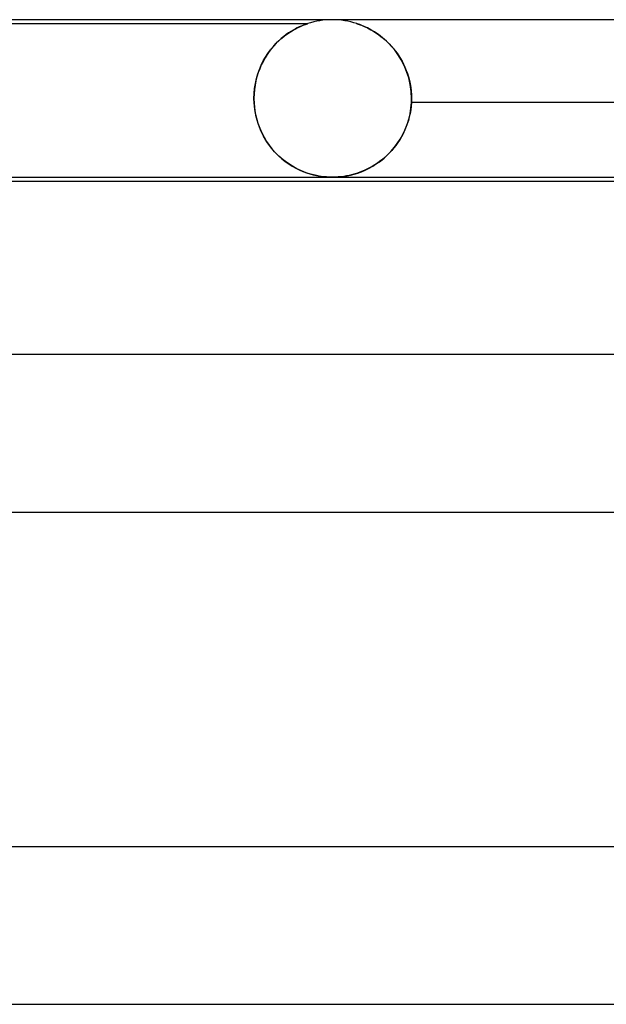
# Model space of a CAD drawing. Header units: millimetres. Extents: x -385 to 385, y -2 to 250.
# Tile 24 of 84: x -176 to -161, y 225 to 250. Entities that reach past the tile are written whole.
import ezdxf

# ---------------------------------------------------------------- set-up
doc = ezdxf.new("R2010")
doc.units = ezdxf.units.MM
doc.layers.add('HIDDEN', color=7, linetype='Continuous')
doc.layers.add('THICK', color=7, linetype='Continuous')

msp = doc.modelspace()

# ---------------------------------------------------------------- linework, layer by layer
at = {"layer": 'HIDDEN'}
for p, q in [((-188.375, 249.9), (-168.624, 249.9)), ((-168.992, 249.735), (-168.925, 249.772)), ((-168.937, 249.766), (-168.991, 249.736)), ((-168.887, 249.792), (-168.937, 249.766)), ((-168.925, 249.772), (-168.863, 249.803)), ((-168.839, 249.815), (-168.887, 249.792)), ((-168.863, 249.803), (-168.807, 249.83)), ((-168.793, 249.836), (-168.839, 249.815)), ((-168.807, 249.83), (-168.757, 249.851)), ((-168.75, 249.854), (-168.793, 249.836)), ((-168.757, 249.851), (-168.714, 249.868)), ((-168.711, 249.869), (-168.75, 249.854)), ((-168.714, 249.868), (-168.679, 249.881)), ((-168.678, 249.881), (-168.711, 249.869)), ((-168.679, 249.881), (-168.654, 249.89)), ((-168.654, 249.89), (-168.678, 249.881)), ((-168.654, 249.89), (-168.637, 249.896)), ((-168.637, 249.896), (-168.654, 249.89)), ((-168.637, 249.896), (-168.628, 249.899)), ((-168.628, 249.899), (-168.637, 249.896)), ((-168.628, 249.899), (-168.624, 249.9)), ((-168.624, 249.9), (-168.628, 249.899)), ((-167.372, 249.899), (-167.376, 249.9)), ((-167.376, 249.9), (-167.372, 249.899)), ((-167.36, 249.895), (-167.372, 249.899)), ((-167.372, 249.899), (-167.36, 249.895)), ((-167.338, 249.888), (-167.36, 249.895)), ((-167.36, 249.895), (-167.342, 249.889)), ((-167.342, 249.889), (-167.319, 249.881)), ((-167.303, 249.875), (-167.338, 249.888)), ((-167.319, 249.881), (-167.291, 249.87)), ((-167.253, 249.855), (-167.303, 249.875)), ((-167.291, 249.87), (-167.259, 249.858)), ((-167.259, 249.858), (-167.224, 249.844)), ((-167.186, 249.827), (-167.253, 249.855)), ((-167.224, 249.844), (-167.188, 249.828)), ((-167.188, 249.828), (-167.149, 249.811)), ((-167.109, 249.791), (-167.186, 249.827)), ((-167.149, 249.811), (-167.109, 249.791)), ((-167.021, 249.745), (-167.109, 249.791)), ((-167.109, 249.791), (-167.065, 249.769)), ((-167.065, 249.769), (-167.019, 249.744)), ((-169.358, 249.464), (-169.284, 249.53)), ((-169.294, 249.522), (-169.358, 249.464)), ((-169.231, 249.574), (-169.294, 249.522)), ((-169.284, 249.53), (-169.209, 249.591)), ((-169.168, 249.621), (-169.231, 249.574)), ((-169.209, 249.591), (-169.134, 249.645)), ((-169.107, 249.664), (-169.168, 249.621)), ((-169.134, 249.645), (-169.062, 249.693)), ((-169.048, 249.702), (-169.107, 249.664)), ((-169.062, 249.693), (-168.992, 249.735)), ((-168.991, 249.736), (-169.048, 249.702)), ((-166.927, 249.689), (-167.021, 249.745)), ((-167.019, 249.744), (-166.971, 249.716)), ((-166.971, 249.716), (-166.922, 249.686)), ((-166.827, 249.622), (-166.927, 249.689)), ((-166.922, 249.686), (-166.871, 249.653)), ((-166.871, 249.653), (-166.818, 249.616)), ((-166.724, 249.543), (-166.827, 249.622)), ((-166.818, 249.616), (-166.765, 249.576)), ((-166.765, 249.576), (-166.711, 249.533)), ((-166.62, 249.453), (-166.724, 249.543)), ((-166.711, 249.533), (-166.658, 249.487)), ((-169.542, 249.266), (-169.599, 249.191)), ((-169.569, 249.232), (-169.501, 249.315)), ((-169.482, 249.336), (-169.542, 249.266)), ((-169.501, 249.315), (-169.43, 249.392)), ((-169.421, 249.403), (-169.482, 249.336)), ((-169.43, 249.392), (-169.358, 249.464)), ((-169.358, 249.464), (-169.421, 249.403)), ((-166.658, 249.487), (-166.605, 249.438)), ((-166.52, 249.351), (-166.62, 249.453)), ((-166.605, 249.438), (-166.553, 249.386)), ((-166.553, 249.386), (-166.501, 249.331)), ((-166.423, 249.239), (-166.52, 249.351)), ((-166.501, 249.331), (-166.452, 249.274)), ((-166.452, 249.274), (-166.403, 249.213)), ((-169.707, 249.03), (-169.756, 248.942)), ((-169.751, 248.952), (-169.694, 249.051)), ((-169.654, 249.113), (-169.707, 249.03)), ((-169.694, 249.051), (-169.633, 249.144)), ((-169.599, 249.191), (-169.654, 249.113)), ((-169.633, 249.144), (-169.569, 249.232)), ((-166.333, 249.116), (-166.423, 249.239)), ((-166.403, 249.213), (-166.356, 249.15)), ((-166.356, 249.15), (-166.311, 249.084)), ((-166.25, 248.983), (-166.333, 249.116)), ((-166.311, 249.084), (-166.268, 249.015)), ((-166.268, 249.015), (-166.228, 248.943)), ((-169.842, 248.755), (-169.879, 248.656)), ((-169.849, 248.738), (-169.803, 248.847)), ((-169.801, 248.851), (-169.842, 248.755)), ((-169.803, 248.847), (-169.751, 248.952)), ((-169.756, 248.942), (-169.801, 248.851)), ((-166.175, 248.839), (-166.25, 248.983)), ((-166.228, 248.943), (-166.189, 248.869)), ((-166.189, 248.869), (-166.154, 248.792)), ((-166.111, 248.686), (-166.175, 248.839)), ((-166.154, 248.792), (-166.121, 248.712)), ((-169.952, 248.382), (-169.925, 248.505)), ((-169.911, 248.553), (-169.938, 248.447)), ((-169.925, 248.505), (-169.89, 248.624)), ((-169.879, 248.656), (-169.911, 248.553)), ((-169.89, 248.624), (-169.849, 248.738)), ((-166.121, 248.712), (-166.091, 248.63)), ((-166.059, 248.524), (-166.111, 248.686)), ((-166.091, 248.63), (-166.065, 248.545)), ((-166.065, 248.545), (-166.042, 248.458)), ((-166.02, 248.354), (-166.059, 248.524)), ((-169.984, 248.129), (-169.972, 248.257)), ((-169.96, 248.338), (-169.976, 248.227)), ((-169.972, 248.257), (-169.952, 248.382)), ((-169.938, 248.447), (-169.96, 248.338)), ((-166.042, 248.458), (-166.023, 248.369)), ((-166.023, 248.369), (-166.008, 248.278)), ((-165.996, 248.179), (-166.02, 248.354)), ((-166.008, 248.278), (-165.997, 248.186)), ((-169.988, 248), (-169.984, 248.129)), ((-169.985, 248.114), (-169.988, 248)), ((-169.988, 247.983), (-169.988, 248)), ((-169.988, 248), (-169.988, 247.983)), ((-169.976, 248.227), (-169.985, 248.114)), ((-165.997, 248.186), (-165.99, 248.093)), ((-165.988, 248), (-165.996, 248.179)), ((-165.99, 248.093), (-165.988, 248)), ((-165.988, 248), (-165.988, 247.983)), ((-165.988, 247.983), (-165.988, 248)), ((-169.988, 247.967), (-169.988, 247.983)), ((-169.988, 247.983), (-169.988, 247.967)), ((-169.988, 247.95), (-169.988, 247.967)), ((-169.988, 247.967), (-169.988, 247.95)), ((-169.987, 247.933), (-169.988, 247.95)), ((-169.988, 247.95), (-169.987, 247.933)), ((-169.986, 247.917), (-169.987, 247.933)), ((-169.987, 247.933), (-169.986, 247.917)), ((-169.986, 247.9), (-169.986, 247.917)), ((-169.986, 247.917), (-169.986, 247.9)), ((-169.986, 247.9), (-169.974, 247.765)), ((-169.968, 247.717), (-169.986, 247.9)), ((-169.974, 247.765), (-169.954, 247.631)), ((-166.026, 247.612), (-166.003, 247.755)), ((-165.997, 247.806), (-166.009, 247.712)), ((-166.003, 247.755), (-165.99, 247.9)), ((-165.99, 247.9), (-165.997, 247.806)), ((-165.989, 247.933), (-165.99, 247.917)), ((-165.99, 247.917), (-165.989, 247.933)), ((-165.99, 247.917), (-165.99, 247.9)), ((-165.99, 247.9), (-165.99, 247.917)), ((-148.984, 247.9), (-165.99, 247.9)), ((-165.988, 247.967), (-165.989, 247.95)), ((-165.989, 247.95), (-165.988, 247.967)), ((-165.989, 247.95), (-165.989, 247.933)), ((-165.989, 247.933), (-165.989, 247.95)), ((-165.988, 247.983), (-165.988, 247.967)), ((-165.988, 247.967), (-165.988, 247.983)), ((-169.934, 247.537), (-169.968, 247.717)), ((-169.954, 247.631), (-169.925, 247.5)), ((-169.885, 247.365), (-169.934, 247.537)), ((-169.925, 247.5), (-169.888, 247.373)), ((-166.044, 247.53), (-166.068, 247.44)), ((-166.059, 247.473), (-166.026, 247.612)), ((-166.025, 247.62), (-166.044, 247.53)), ((-166.009, 247.712), (-166.025, 247.62)), ((-169.888, 247.373), (-169.843, 247.25)), ((-169.823, 247.2), (-169.885, 247.365)), ((-166.128, 247.267), (-166.163, 247.184)), ((-166.153, 247.208), (-166.102, 247.338)), ((-166.096, 247.353), (-166.128, 247.267)), ((-166.102, 247.338), (-166.059, 247.473)), ((-166.068, 247.44), (-166.096, 247.353)), ((-169.843, 247.25), (-169.791, 247.131)), ((-169.748, 247.046), (-169.823, 247.2)), ((-169.791, 247.131), (-169.733, 247.018)), ((-169.663, 246.902), (-169.748, 247.046)), ((-169.733, 247.018), (-169.669, 246.911)), ((-166.243, 247.026), (-166.288, 246.951)), ((-166.278, 246.967), (-166.212, 247.084)), ((-166.202, 247.104), (-166.243, 247.026)), ((-166.212, 247.084), (-166.153, 247.208)), ((-166.163, 247.184), (-166.202, 247.104)), ((-169.669, 246.911), (-169.599, 246.81)), ((-169.568, 246.768), (-169.663, 246.902)), ((-169.599, 246.81), (-169.524, 246.714)), ((-169.465, 246.646), (-169.568, 246.768)), ((-166.511, 246.657), (-166.428, 246.753)), ((-166.384, 246.809), (-166.436, 246.743)), ((-166.428, 246.753), (-166.35, 246.857)), ((-166.335, 246.879), (-166.384, 246.809)), ((-166.35, 246.857), (-166.278, 246.967)), ((-166.288, 246.951), (-166.335, 246.879)), ((-169.524, 246.714), (-169.446, 246.625)), ((-169.357, 246.536), (-169.465, 246.646)), ((-169.446, 246.625), (-169.364, 246.543)), ((-169.364, 246.543), (-169.28, 246.468)), ((-169.244, 246.439), (-169.357, 246.536)), ((-166.665, 246.505), (-166.726, 246.453)), ((-166.686, 246.487), (-166.597, 246.568)), ((-166.605, 246.561), (-166.665, 246.505)), ((-166.547, 246.619), (-166.605, 246.561)), ((-166.597, 246.568), (-166.511, 246.657)), ((-166.491, 246.679), (-166.547, 246.619)), ((-166.436, 246.743), (-166.491, 246.679)), ((-169.28, 246.468), (-169.193, 246.399)), ((-169.129, 246.353), (-169.244, 246.439)), ((-169.193, 246.399), (-169.105, 246.336)), ((-169.013, 246.278), (-169.129, 246.353)), ((-169.105, 246.336), (-169.016, 246.28)), ((-169.016, 246.28), (-168.927, 246.229)), ((-168.896, 246.214), (-169.013, 246.278)), ((-167.066, 246.23), (-166.969, 246.284)), ((-166.987, 246.273), (-167.055, 246.236)), ((-166.92, 246.314), (-166.987, 246.273)), ((-166.969, 246.284), (-166.873, 246.345)), ((-166.854, 246.357), (-166.92, 246.314)), ((-166.873, 246.345), (-166.779, 246.412)), ((-166.79, 246.404), (-166.854, 246.357)), ((-166.726, 246.453), (-166.79, 246.404)), ((-166.779, 246.412), (-166.686, 246.487)), ((-168.927, 246.229), (-168.837, 246.185)), ((-168.78, 246.16), (-168.896, 246.214)), ((-168.837, 246.185), (-168.747, 246.146)), ((-168.665, 246.115), (-168.78, 246.16)), ((-168.747, 246.146), (-168.658, 246.112)), ((-168.551, 246.078), (-168.665, 246.115)), ((-168.658, 246.112), (-168.57, 246.084)), ((-168.57, 246.084), (-168.483, 246.06)), ((-168.438, 246.049), (-168.551, 246.078)), ((-168.483, 246.06), (-168.398, 246.04)), ((-168.33, 246.028), (-168.438, 246.049)), ((-168.398, 246.04), (-168.317, 246.025)), ((-168.233, 246.014), (-168.33, 246.028)), ((-168.317, 246.025), (-168.243, 246.015)), ((-168.243, 246.015), (-168.175, 246.008)), ((-168.149, 246.006), (-168.233, 246.014)), ((-168.175, 246.008), (-168.113, 246.003)), ((-168.073, 246.001), (-168.149, 246.006)), ((-168.113, 246.003), (-168.055, 246.001)), ((-167.998, 246), (-168.073, 246.001)), ((-168.055, 246.001), (-167.999, 246)), ((-167.999, 246), (-167.943, 246.001)), ((-167.924, 246.001), (-167.997, 246)), ((-167.943, 246.001), (-167.887, 246.003)), ((-167.85, 246.006), (-167.924, 246.001)), ((-167.887, 246.003), (-167.831, 246.007)), ((-167.777, 246.012), (-167.85, 246.006)), ((-167.831, 246.007), (-167.771, 246.013)), ((-167.707, 246.021), (-167.777, 246.012)), ((-167.771, 246.013), (-167.702, 246.022)), ((-167.64, 246.032), (-167.707, 246.021)), ((-167.702, 246.022), (-167.625, 246.035)), ((-167.575, 246.045), (-167.64, 246.032)), ((-167.625, 246.035), (-167.539, 246.054)), ((-167.512, 246.06), (-167.575, 246.045)), ((-167.539, 246.054), (-167.447, 246.077)), ((-167.449, 246.077), (-167.512, 246.06)), ((-167.385, 246.096), (-167.449, 246.077)), ((-167.447, 246.077), (-167.354, 246.106)), ((-167.321, 246.118), (-167.385, 246.096)), ((-167.354, 246.106), (-167.259, 246.141)), ((-167.255, 246.143), (-167.321, 246.118)), ((-167.259, 246.141), (-167.163, 246.182)), ((-167.189, 246.171), (-167.255, 246.143)), ((-167.122, 246.202), (-167.189, 246.171)), ((-167.163, 246.182), (-167.066, 246.23)), ((-167.055, 246.236), (-167.122, 246.202))]:
    msp.add_line(p, q, dxfattribs=at)
for start, end in [(90, 108.1948), (71.8034, 90)]:
    msp.add_arc((-168, 248), 2, start, end, dxfattribs=at)
at = {"layer": 'THICK'}
for p, q in [((0, 250), (-208, 250)), ((-207.99, 246), (-149.224, 246)), ((-205.774, 245.9), (-149.262, 245.9)), ((-167.997, 246), (-167.998, 246)), ((-167.998, 246), (-167.998, 246)), ((-167.998, 246), (-167.998, 246)), ((-167.998, 246), (-167.998, 246)), ((-167.998, 246), (-167.998, 246)), ((-167.998, 246), (-167.998, 246)), ((0, 241.5), (-213.75, 241.5)), ((-213.743, 237.5), (-152.522, 237.5)), ((0, 229), (-220.5, 229)), ((-220.493, 225), (-157.372, 225))]:
    msp.add_line(p, q, dxfattribs=at)

doc.saveas('drawing.dxf')
